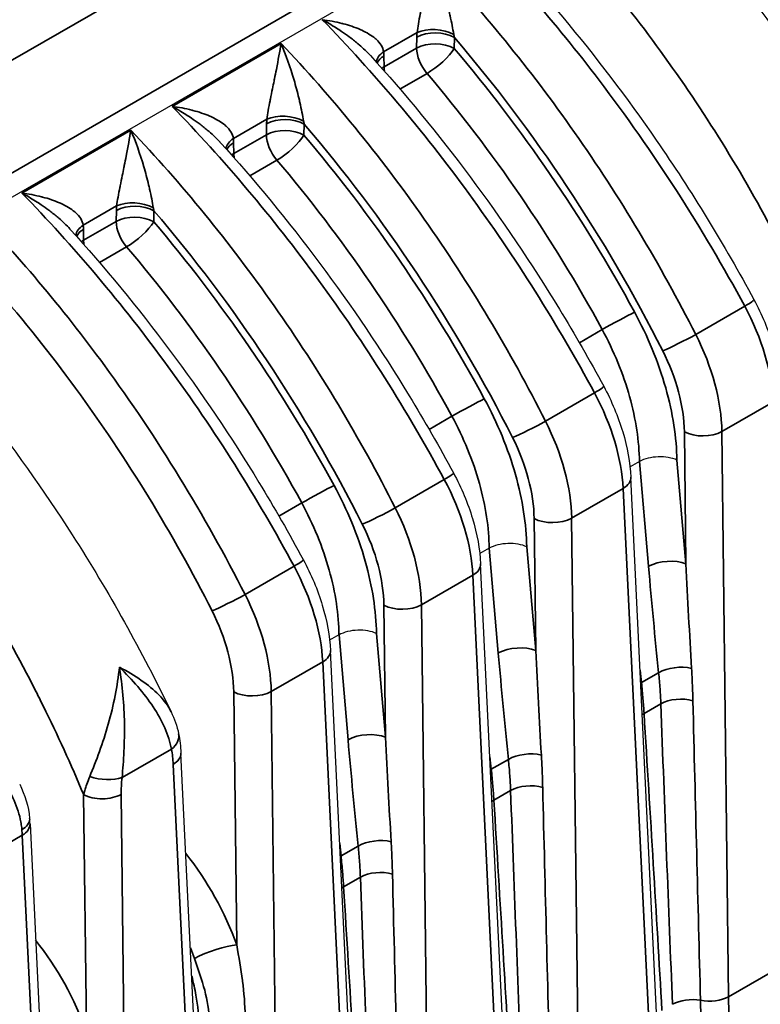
# Model space of a CAD drawing. Header units: millimetres. Extents: x 399 to 6233, y -1870 to 1602.
# Tile 7 of 256: x 815 to 871, y 1238 to 1312. Entities that reach past the tile are written whole.
import ezdxf

# ---------------------------------------------------------------- set-up
doc = ezdxf.new("R2010")
doc.units = ezdxf.units.MM
doc.layers.add('可見 (ISO)', color=7, linetype='Continuous', lineweight=25)
doc.layers.add('窄部可見 (ISO)', color=7, linetype='Continuous', lineweight=35)

# ---------------------------------------------------------------- blocks, each defined once
blk = doc.blocks.new('CHS2C-S40外觀(4x放大)')
at = {"layer": '可見 (ISO)'}
for p, q in [((-114.959, 223.723), (-82.496, 242.466)), ((-93.248, 233.994), (-93.248, 233.994)), ((-93.808, 233.418), (-93.809, 233.418)), ((-92.161, 232.792), (-92.161, 232.793)), ((-104.561, 227.462), (-104.562, 227.462)), ((-105.122, 226.886), (-105.122, 226.886)), ((-103.475, 226.261), (-103.475, 226.261)), ((-67.556, 203.885), (-68.261, 203.478)), ((-67.553, 203.887), (-67.556, 203.885)), ((-66.194, 160.986), (-68.198, 202.706)), ((-78.869, 197.353), (-79.574, 196.946)), ((-78.867, 197.355), (-78.869, 197.353)), ((-77.508, 154.454), (-79.512, 196.174)), ((-90.183, 190.821), (-90.888, 190.414)), ((-90.18, 190.823), (-90.183, 190.821)), ((-88.821, 147.922), (-90.826, 189.642)), ((-100.135, 141.39), (-102.082, 181.917)), ((-113.453, 176.578), (-111.449, 134.858)), ((-100.94, 163.562), (-100.94, 163.562))]:
    blk.add_line(p, q, dxfattribs=at)
blk.add_ellipse((-98.47, 162.877), major_axis=(-6.4, 0), ratio=0.57735, start_param=4.595516, end_param=4.595537, dxfattribs=at)
for points, knots in [([(-91.399, 279.698), (-88.541, 281.055), (-85.415, 281.871), (-77.827, 282.517), (-73.169, 281.902), (-63.445, 278.83), (-58.229, 276.18), (-48.025, 269.089), (-42.909, 264.521), (-33.623, 254.189), (-29.321, 248.315), (-24.44, 240.096), (-23.276, 237.981), (-22.186, 235.845)], [0.117319, 0.117319, 0.117319, 0.117319, 0.477563, 0.477563, 0.963546, 0.963546, 1.491031, 1.491031, 2.03319, 2.03319, 2.569478, 2.569478, 2.750169, 2.750169, 2.750169, 2.750169]), ([(-91.399, 278.527), (-91.114, 278.466), (-90.829, 278.402), (-85.013, 277.037), (-79.289, 274.594), (-67.84, 267.605), (-61.986, 262.878), (-51.179, 251.921), (-46.094, 245.54), (-38.666, 234.1), (-35.916, 229.168), (-33.55, 224.17)], [1.036901, 1.036901, 1.036901, 1.036901, 1.06674, 1.06674, 1.645855, 1.645855, 2.254821, 2.254821, 2.860723, 2.860723, 3.279169, 3.279169, 3.279169, 3.279169]), ([(-68.9, 269.843), (-63.751, 266.87), (-58.554, 262.885), (-48.827, 253.506), (-44.173, 247.985), (-38.36, 239.553), (-36.712, 236.944), (-35.178, 234.284)], [0, 0, 0, 0, 0.539358, 0.539358, 1.080069, 1.080069, 1.310483, 1.310483, 1.310483, 1.310483]), ([(-91.399, 267.052), (-89.396, 266.057), (-87.395, 264.93), (-79.594, 260.026), (-73.785, 255.239), (-63.077, 244.196), (-58.045, 237.791), (-50.957, 226.731), (-48.449, 222.237), (-46.258, 217.683)], [1.465441, 1.465441, 1.465441, 1.465441, 1.672237, 1.672237, 2.279577, 2.279577, 2.883685, 2.883685, 3.265766, 3.265766, 3.265766, 3.265766]), ([(-80.992, 245.666), (-75.734, 240.518), (-70.711, 234.518), (-63.633, 224.255), (-61.158, 220.212), (-58.932, 216.086)], [0.013835, 0.013835, 0.013835, 0.013835, 0.6001634, 0.6001634, 0.9525614, 0.9525614, 0.9525614, 0.9525614]), ([(-186.677, 233.702), (-182.984, 236.59), (-178.583, 238.49), (-169.188, 240.092), (-164.064, 239.791), (-153.35, 237.103), (-147.593, 234.552), (-136.163, 227.366), (-130.354, 222.579), (-119.645, 211.536), (-114.613, 205.131), (-107.525, 194.071), (-105.018, 189.578), (-102.826, 185.023)], [0, 0, 0, 0, 0.540203, 0.540203, 1.086729, 1.086729, 1.672237, 1.672237, 2.279577, 2.279577, 2.883685, 2.883685, 3.265766, 3.265766, 3.265766, 3.265766]), ([(-87.814, 234.47), (-82.619, 228.757), (-77.749, 222.221), (-72.419, 213.46), (-71.305, 211.517), (-70.246, 209.554)], [0, 0, 0, 0, 0.601426, 0.601426, 0.7691436, 0.7691436, 0.7691436, 0.7691436]), ([(-99.127, 227.938), (-93.932, 222.225), (-89.063, 215.689), (-83.733, 206.928), (-82.619, 204.985), (-81.559, 203.022)], [0, 0, 0, 0, 0.601426, 0.601426, 0.7691436, 0.7691436, 0.7691436, 0.7691436]), ([(-110.441, 221.406), (-105.246, 215.693), (-100.377, 209.157), (-95.047, 200.396), (-93.932, 198.453), (-92.873, 196.49)], [0, 0, 0, 0, 0.601426, 0.601426, 0.7691436, 0.7691436, 0.7691436, 0.7691436]), ([(-58.932, 216.086), (-58.334, 214.976), (-57.845, 213.803), (-57.151, 211.496), (-56.937, 210.334), (-56.885, 209.238)], [0, 0, 0, 0, 0.0947069, 0.0947069, 0.1895888, 0.1895888, 0.1895888, 0.1895888]), ([(-70.246, 209.554), (-69.647, 208.444), (-69.158, 207.271), (-68.465, 204.964), (-68.251, 203.802), (-68.198, 202.706)], [0, 0, 0, 0, 0.0947069, 0.0947069, 0.1895888, 0.1895888, 0.1895888, 0.1895888]), ([(-64.729, 203.988), (-65.1, 204.166), (-65.62, 204.257), (-66.141, 204.238), (-66.661, 204.22), (-67.179, 204.092), (-67.553, 203.887)], [-0.0000151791, -0.0000151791, -0.0000151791, -0.0000151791, 0.0003786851, 0.0003786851, 0.0003786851, 0.0007725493, 0.0007725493, 0.0007725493, 0.0007725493]), ([(-81.559, 203.022), (-80.961, 201.912), (-80.472, 200.739), (-79.778, 198.432), (-79.565, 197.27), (-79.512, 196.174)], [0, 0, 0, 0, 0.0947069, 0.0947069, 0.1895888, 0.1895888, 0.1895888, 0.1895888]), ([(-76.043, 197.456), (-76.414, 197.634), (-76.934, 197.725), (-77.454, 197.706), (-77.975, 197.688), (-78.493, 197.56), (-78.867, 197.355)], [-0.0000151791, -0.0000151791, -0.0000151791, -0.0000151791, 0.0003786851, 0.0003786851, 0.0003786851, 0.0007725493, 0.0007725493, 0.0007725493, 0.0007725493]), ([(-92.873, 196.49), (-92.275, 195.38), (-91.786, 194.207), (-91.092, 191.9), (-90.879, 190.738), (-90.826, 189.642)], [0, 0, 0, 0, 0.0947069, 0.0947069, 0.1895888, 0.1895888, 0.1895888, 0.1895888]), ([(-87.357, 190.924), (-87.728, 191.102), (-88.248, 191.193), (-88.768, 191.175), (-89.288, 191.156), (-89.806, 191.028), (-90.18, 190.823)], [-0.0000151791, -0.0000151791, -0.0000151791, -0.0000151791, 0.0003786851, 0.0003786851, 0.0003786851, 0.0007725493, 0.0007725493, 0.0007725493, 0.0007725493]), ([(-113.453, 176.578), (-113.455, 176.605), (-113.456, 176.633), (-113.459, 176.688), (-113.461, 176.716), (-113.464, 176.771), (-113.466, 176.799), (-113.47, 176.854), (-113.472, 176.882), (-113.476, 176.938), (-113.478, 176.965), (-113.48, 176.993)], [0.03489986, 0.03489986, 0.03489986, 0.03489986, 0.04326657, 0.04326657, 0.05163327, 0.05163327, 0.05999998, 0.05999998, 0.06836668, 0.06836668, 0.07673339, 0.07673339, 0.07673339, 0.07673339])]:
    blk.add_open_spline(points, degree=3, knots=knots, dxfattribs=at)
for points in [[(-87.814, 234.47), (-87.814, 234.471), (-87.815, 234.472), (-87.816, 234.473)], [(-99.127, 227.938), (-99.128, 227.939), (-99.129, 227.94), (-99.13, 227.941)], [(-110.441, 221.406), (-110.442, 221.407), (-110.442, 221.408), (-110.443, 221.409)], [(-102.83, 185.03), (-102.575, 184.502), (-102.375, 183.942), (-102.258, 183.368)], [(-102.258, 183.368), (-102.162, 182.899), (-102.106, 182.412), (-102.082, 181.917)], [(-114.229, 179.564), (-113.835, 178.763), (-113.557, 177.894), (-113.481, 176.994)], [(-113.481, 176.994), (-113.481, 176.994), (-113.481, 176.994), (-113.481, 176.993)]]:
    blk.add_open_spline(points, degree=3, dxfattribs=at)
at = {"layer": '窄部可見 (ISO)'}
for p, q in [((-118.603, 231.941), (-86.207, 250.645)), ((-82.53, 244.276), (-114.926, 225.572)), ((-84.3, 236.216), (-86.82, 234.761)), ((-102.758, 230.647), (-94.549, 235.387)), ((-84.333, 235.043), (-84.318, 235.874)), ((-81.49, 235.84), (-81.505, 235.008)), ((-86.787, 233.626), (-84.333, 235.043)), ((-86.802, 234.44), (-86.787, 233.626)), ((-83.553, 233.134), (-85.593, 231.956)), ((-95.614, 229.684), (-98.133, 228.229)), ((-95.647, 228.511), (-95.632, 229.342)), ((-92.803, 229.308), (-92.818, 228.476)), ((-114.072, 224.115), (-105.862, 228.855)), ((-98.116, 227.908), (-98.101, 227.094)), ((-98.101, 227.094), (-95.647, 228.511)), ((-94.867, 226.602), (-96.906, 225.424)), ((-106.928, 223.152), (-109.447, 221.697)), ((-106.96, 221.979), (-106.945, 222.81)), ((-104.117, 222.776), (-104.132, 221.944)), ((-109.414, 220.562), (-106.96, 221.979)), ((-109.429, 221.376), (-109.414, 220.562)), ((-106.181, 220.07), (-108.22, 218.892)), ((-63.314, 213.455), (-59.622, 215.587)), ((-70.36, 213.831), (-72.08, 212.838)), ((-74.627, 206.923), (-70.936, 209.055)), ((-57.469, 208.383), (-61.344, 206.146)), ((-81.674, 207.299), (-83.394, 206.306)), ((-64.054, 196.168), (-64.171, 206.122)), ((-61.344, 206.146), (-60.843, 163.558)), ((-66.871, 195.988), (-67.553, 203.887)), ((-64.729, 203.988), (-64.054, 196.168)), ((-85.941, 200.391), (-82.25, 202.523)), ((-68.783, 201.851), (-72.658, 199.614)), ((-66.778, 160.131), (-68.783, 201.851)), ((-92.988, 200.767), (-94.707, 199.774)), ((-75.368, 189.636), (-75.485, 199.591)), ((-72.658, 199.614), (-72.156, 157.026)), ((-76.043, 197.456), (-75.368, 189.636)), ((-78.184, 189.456), (-78.867, 197.355)), ((-97.255, 193.859), (-93.564, 195.991)), ((-80.097, 195.319), (-83.971, 193.082)), ((-78.092, 153.599), (-80.097, 195.319)), ((-86.681, 183.104), (-86.799, 193.059)), ((-83.971, 193.082), (-83.47, 150.494)), ((-89.498, 182.924), (-90.18, 190.823)), ((-87.357, 190.924), (-86.681, 183.104)), ((-91.41, 188.787), (-95.285, 186.55)), ((-89.406, 147.067), (-91.41, 188.787)), ((-67.401, 187.228), (-66.11, 187.974)), ((-107.008, 186.403), (-107.008, 186.403)), ((-97.888, 167.459), (-98.112, 186.527)), ((-95.285, 186.55), (-94.784, 143.962)), ((-65.943, 185.63), (-67.206, 184.901)), ((-102.804, 182.208), (-106.519, 180.064)), ((-100.719, 140.535), (-102.667, 181.062)), ((-78.714, 180.696), (-77.424, 181.442)), ((-77.257, 179.098), (-78.52, 178.369)), ((-109.202, 160.928), (-109.412, 178.779)), ((-106.584, 178.801), (-106.097, 137.43)), ((-114.038, 175.723), (-116.498, 174.302)), ((-112.033, 134.003), (-114.038, 175.723)), ((-90.028, 174.164), (-88.737, 174.91)), ((-88.571, 172.566), (-89.834, 171.837)), ((-60.843, 163.558), (-55.465, 166.663))]:
    blk.add_line(p, q, dxfattribs=at)
for centre, major_axis, ratio, start_param, end_param in [((-82.904, 235.058), (2, -0.036), 0.565133, 0.795653, 2.366449), ((-80.805, 237.818), (2.485, 4.304), 0.57735, 2.253488, 2.335275), ((-82.886, 235.399), (1.993, -0.169), 0.515077, 0.871958, 2.402558), ((-80.005, 236.495), (0.314, -2.644), 0.592104, 4.801021, 4.892055), ((-82.919, 234.226), (2, -0.036), 0.565133, 0.795653, 2.366449), ((-105.079, 195.59), (-34.913, 63.115), 0.589315, 4.650517, 5.048693), ((-85.405, 233.945), (-1.991, -0.188), 0.633532, 5.440844, 6.096141), ((-90.315, 232.327), (-2.485, -4.304), 0.57735, 2.377114, 2.458901), ((-82.919, 234.226), (1, -1.732), 0.57735, 3.926991, 5.032345), ((-82.919, 234.226), (-1.523, -1.296), 0.262224, 0.932587, 2.484668), ((-98.265, 202.14), (-32.005, 54.151), 0.521682, 4.645015, 5.03208), ((-85.388, 233.624), (-2, -0.037), 0.589315, 5.487094, 6.000586), ((-85.373, 232.809), (-2, -0.037), 0.589315, 5.487094, 5.612695), ((-85.373, 232.809), (1, -1.732), 0.57735, 3.926991, 4.120897), ((-99.865, 201.175), (31.082, -52.647), 0.521995, 1.503659, 1.890724), ((-94.2, 228.867), (1.993, -0.169), 0.515077, 0.871958, 2.402558), ((-94.217, 228.526), (2, -0.036), 0.565133, 0.795653, 2.366449), ((-92.118, 231.286), (2.485, 4.304), 0.57735, 2.253488, 2.335275), ((-91.319, 229.963), (0.314, -2.644), 0.592104, 4.801021, 4.892055), ((-116.393, 189.058), (-34.913, 63.115), 0.589315, 4.650517, 5.048693), ((-94.232, 227.694), (2, -0.036), 0.565133, 0.795653, 2.366449), ((-96.719, 227.413), (-1.991, -0.188), 0.633532, 5.440844, 6.096141), ((-96.701, 227.092), (-2, -0.037), 0.589315, 5.487094, 6.000586), ((-101.629, 225.795), (-2.485, -4.304), 0.57735, 2.377114, 2.458901), ((-94.232, 227.694), (1, -1.732), 0.57735, 3.926991, 5.032345), ((-94.232, 227.694), (-1.523, -1.296), 0.262224, 0.932587, 2.484668), ((-109.579, 195.608), (-32.005, 54.151), 0.521682, 4.645015, 5.03208), ((-96.687, 226.277), (-2, -0.037), 0.589315, 5.487094, 5.612695), ((-96.687, 226.277), (1, -1.732), 0.57735, 3.926991, 4.120897), ((-111.178, 194.643), (31.082, -52.647), 0.521995, 1.503659, 1.890724), ((-105.513, 222.335), (1.993, -0.169), 0.515077, 0.871958, 2.402558), ((-105.531, 221.994), (2, -0.036), 0.565133, 0.795653, 2.366449), ((-103.432, 224.754), (2.485, 4.304), 0.57735, 2.253488, 2.335275), ((-102.633, 223.431), (0.314, -2.644), 0.592104, 4.801021, 4.892055), ((-127.707, 182.526), (-34.913, 63.115), 0.589315, 4.650517, 5.048693), ((-105.546, 221.162), (2, -0.036), 0.565133, 0.795653, 2.366449), ((-105.546, 221.162), (1, -1.732), 0.57735, 3.926991, 5.032345), ((-105.546, 221.162), (-1.523, -1.296), 0.262224, 0.932587, 2.484668), ((-120.892, 189.076), (-32.005, 54.151), 0.521682, 4.645015, 5.03208), ((-108.033, 220.881), (-1.991, -0.188), 0.633532, 5.440844, 6.096141), ((-108.015, 220.56), (-2, -0.037), 0.589315, 5.487094, 6.000586), ((-112.943, 219.263), (-2.485, -4.304), 0.57735, 2.377114, 2.458901), ((-108, 219.745), (-2, -0.037), 0.589315, 5.487094, 5.612695), ((-108, 219.745), (1, -1.732), 0.57735, 3.926991, 4.120897), ((-122.492, 188.111), (31.082, -52.647), 0.521995, 1.503659, 1.890724), ((-104.774, 198.661), (32.743, -51.238), 0.503091, 1.669719, 1.669771), ((-60.692, 215.136), (1.76, 0.949), 0.068242, 5.328283, 6.283185), ((-64.631, 212.77), (5.062, -9.608), 0.528981, 0.843503, 1.58526), ((-69.339, 214.37), (-1.757, -0.956), 0.009135, 3.771833, 5.328148), ((-116.088, 192.129), (32.743, -51.238), 0.503091, 1.669719, 1.669771), ((-64.383, 213.005), (1.784, 0.904), 0.049948, 3.772715, 5.329813), ((-68.498, 210.538), (-4.761, 9.775), 0.546465, 4.003127, 4.744883), ((-70.132, 209.783), (-3.941, 8.16), 0.548164, 4.005041, 4.7468), ((-74.748, 211.318), (-1.732, -1), 0.026607, 0.240206, 0.240559), ((-72.006, 208.604), (1.76, 0.949), 0.068242, 5.328283, 6.283185), ((-80.652, 207.838), (-1.757, -0.956), 0.009135, 3.771833, 5.328148), ((-75.945, 206.238), (5.062, -9.608), 0.528981, 0.843503, 1.58526), ((-127.402, 185.597), (32.743, -51.238), 0.503091, 1.669723, 1.66993), ((-75.697, 206.473), (1.784, 0.904), 0.049948, 3.772715, 5.329813), ((-79.812, 204.006), (-4.761, 9.775), 0.546465, 4.003127, 4.744883), ((-81.446, 203.251), (-3.941, 8.16), 0.548164, 4.005041, 4.7468), ((-62.757, 206.905), (2, 0.024), 0.544644, 3.92075, 5.490815), ((-86.061, 204.786), (-1.732, -1), 0.026607, 0.240206, 0.240559), ((-83.32, 202.072), (1.76, 0.949), 0.068242, 5.328283, 6.283185), ((-70.196, 202.61), (1.998, 0.096), 0.568811, 5.470634, 6.283186), ((-91.966, 201.306), (-1.757, -0.956), 0.009135, 3.771833, 5.328148), ((-87.258, 199.706), (5.062, -9.608), 0.528981, 0.843503, 1.58526), ((-87.011, 199.941), (1.784, 0.904), 0.049948, 3.772715, 5.329813), ((-91.125, 197.474), (-4.761, 9.775), 0.546465, 4.003127, 4.744883), ((-74.071, 200.373), (2, 0.024), 0.544644, 3.92075, 5.490815), ((-92.76, 196.719), (-3.941, 8.16), 0.548164, 4.005041, 4.7468), ((-97.375, 198.254), (-1.732, -1), 0.026607, 0.240066, 0.240557), ((-94.633, 195.54), (1.76, 0.949), 0.068242, 5.328283, 6.283185), ((-98.572, 193.174), (5.062, -9.608), 0.528981, 0.843503, 1.58526), ((-81.51, 196.078), (1.998, 0.096), 0.568811, 5.470634, 6.283186), ((-65.468, 195.386), (-1.993, -0.172), 0.487205, 3.882318, 5.450453), ((-65.268, 194.805), (-2.376, 26.657), 0.055803, 1.521439, 1.824995), ((-62.641, 197.047), (1.809, -36.934), 0.039331, 4.734258, 4.949623), ((-98.325, 193.409), (1.784, 0.904), 0.049948, 3.772715, 5.329813), ((-102.439, 190.942), (-4.761, 9.775), 0.546465, 4.003127, 4.744883), ((-85.385, 193.841), (2, 0.024), 0.544644, 3.92075, 5.490815), ((-104.073, 190.187), (-3.941, 8.16), 0.548164, 4.005041, 4.7468), ((-76.782, 188.854), (-1.993, -0.172), 0.487205, 3.882318, 5.450453), ((-92.824, 189.546), (1.998, 0.096), 0.568811, 5.470634, 6.283186), ((-76.581, 188.273), (-2.376, 26.657), 0.055803, 1.521439, 1.824995), ((-73.955, 190.515), (1.809, -36.934), 0.039331, 4.734258, 4.949623), ((-64.707, 187.371), (-1.989, -0.206), 0.498982, 4.088239, 5.441945), ((-69.491, 192.367), (-3.065, 26.26), 0.057179, 4.508766, 4.545085), ((-65.998, 186.626), (-1.989, -0.208), 0.49963, 5.441462, 5.479477), ((-96.698, 187.309), (2, 0.024), 0.544644, 3.92075, 5.490815), ((-64.531, 184.911), (-1.999, -0.074), 0.533946, 4.165658, 5.476817), ((-64.903, 199.995), (-3.466, 99.881), 0.015549, 1.714575, 1.949868), ((-62.945, 222.877), (3.058, -141.203), 0.010141, 4.977414, 5.14781), ((-65.795, 184.182), (-1.996, -0.124), 0.550796, 5.463127, 5.561987), ((-69.572, 197.299), (-6.319, 98.235), 0.016027, 4.349516, 4.58481), ((-104.218, 182.967), (1.959, 0.4), 0.65187, 5.376523, 6.283118), ((-88.095, 182.322), (-1.993, -0.172), 0.487205, 3.882318, 5.450453), ((-87.895, 181.741), (-2.376, 26.657), 0.055803, 1.521439, 1.824995), ((-85.269, 183.983), (1.809, -36.934), 0.039331, 4.734258, 4.949623), ((-76.021, 180.839), (-1.989, -0.206), 0.498982, 4.088239, 5.441945), ((-80.805, 185.835), (-3.065, 26.26), 0.057179, 4.508766, 4.545085), ((-77.312, 180.094), (-1.989, -0.208), 0.49963, 5.441462, 5.479477), ((-107.932, 180.823), (-1.987, 0.231), 0.443555, 1.083584, 2.412389), ((-75.845, 178.379), (-1.999, -0.074), 0.533946, 4.165658, 5.476817), ((-76.217, 193.463), (-3.466, 99.881), 0.015549, 1.714575, 1.949868), ((-74.259, 216.345), (3.058, -141.203), 0.010141, 4.977414, 5.14781), ((-77.108, 177.65), (-1.996, -0.124), 0.550796, 5.463127, 5.561987), ((-80.886, 190.767), (-6.319, 98.235), 0.016027, 4.349516, 4.58481), ((-122.513, 180.28), (6.154, -10.303), 0.567187, 0.811877, 0.853651), ((-115.451, 176.482), (1.998, 0.096), 0.568811, 5.470634, 6.283186), ((-87.334, 174.307), (-1.989, -0.206), 0.498982, 4.088239, 5.441945), ((-92.118, 179.303), (-3.065, 26.26), 0.057179, 4.508766, 4.545085), ((-105.535, 167.674), (-6.321, 11.409), 0.529006, 4.409216, 5.022733), ((-88.625, 173.562), (-1.989, -0.208), 0.49963, 5.441462, 5.479477), ((-87.159, 171.847), (-1.999, -0.074), 0.533946, 4.165658, 5.476817), ((-87.53, 186.931), (-3.466, 99.881), 0.015549, 1.714575, 1.949868), ((-85.573, 209.813), (3.058, -141.203), 0.010141, 4.977414, 5.14781), ((-88.422, 171.118), (-1.996, -0.124), 0.550796, 5.463127, 5.561987), ((-92.199, 184.235), (-6.319, 98.235), 0.016027, 4.349516, 4.58481), ((-116.849, 161.142), (-6.321, 11.409), 0.529006, 4.409216, 5.022733), ((-107.457, 166.608), (-5.235, 9.526), 0.531131, 4.411078, 4.492399), ((-99.584, 166.521), (-2.261, -0.805), 0.217549, 3.789822, 5.350538), ((-63.651, 162.264), (-1.998, -0.082), 0.536638, 4.333887, 5.474707), ((-62.256, 164.317), (2, 0.024), 0.544644, 4.349626, 5.490815), ((-343.841, 315.312), (193.733, -350.152), 0.589256, 0.810863, 0.830936)]:
    blk.add_ellipse(centre, major_axis=major_axis, ratio=ratio, start_param=start_param, end_param=end_param, dxfattribs=at)
for points, knots in [([(-16.601, 235.319), (-17.732, 237.93), (-18.99, 240.545), (-20.277, 242.964), (-21.23, 244.754), (-22.248, 246.534), (-23.314, 248.276), (-24.568, 250.324), (-25.889, 252.317), (-27.278, 254.254), (-28.666, 256.191), (-30.138, 258.091), (-31.617, 259.862), (-32.441, 260.849), (-33.278, 261.81), (-34.128, 262.743), (-36.329, 265.16), (-38.62, 267.402), (-40.992, 269.458), (-44.28, 272.308), (-47.617, 274.71), (-50.996, 276.661), (-54.375, 278.612), (-57.726, 280.071), (-61.05, 281.038), (-63.448, 281.736), (-65.77, 282.158), (-68.012, 282.306), (-68.877, 282.363), (-69.731, 282.379), (-70.574, 282.354), (-71.981, 282.313), (-73.384, 282.154), (-74.723, 281.883)], [0.0300641, 0.0300641, 0.0300641, 0.0300641, 0.0975901, 0.0975901, 0.0975901, 0.1475485, 0.1475485, 0.1475485, 0.2062907, 0.2062907, 0.2062907, 0.265033, 0.265033, 0.265033, 0.2977638, 0.2977638, 0.2977638, 0.3825174, 0.3825174, 0.3825174, 0.5, 0.5, 0.5, 0.6174862, 0.6174862, 0.6174862, 0.7022467, 0.7022467, 0.7022467, 0.7349706, 0.7349706, 0.7349706, 0.7896233, 0.7896233, 0.7896233, 0.7896233]), ([(-28.777, 229.503), (-29.789, 231.772), (-30.89, 234.033), (-32.023, 236.162), (-33.118, 238.22), (-34.297, 240.262), (-35.531, 242.243), (-36.788, 244.259), (-38.109, 246.22), (-39.496, 248.128), (-40.883, 250.035), (-42.35, 251.906), (-43.828, 253.658), (-44.561, 254.526), (-45.304, 255.374), (-46.057, 256.2), (-46.823, 257.041), (-47.599, 257.86), (-48.385, 258.658), (-49.945, 260.241), (-51.548, 261.742), (-53.186, 263.153), (-56.462, 265.974), (-59.783, 268.358), (-63.146, 270.299), (-66.509, 272.241), (-69.845, 273.702), (-73.156, 274.682), (-75.646, 275.42), (-78.058, 275.865), (-80.385, 276.019), (-81.152, 276.07), (-81.91, 276.089), (-82.658, 276.076), (-82.893, 276.072), (-83.128, 276.065), (-83.362, 276.055)], [0.0294093, 0.0294093, 0.0294093, 0.0294093, 0.089244, 0.089244, 0.089244, 0.1470574, 0.1470574, 0.1470574, 0.2058814, 0.2058814, 0.2058814, 0.2647055, 0.2647055, 0.2647055, 0.2938656, 0.2938656, 0.2938656, 0.3235296, 0.3235296, 0.3235296, 0.3823536, 0.3823536, 0.3823536, 0.5, 0.5, 0.5, 0.6176498, 0.6176498, 0.6176498, 0.7061501, 0.7061501, 0.7061501, 0.735298, 0.735298, 0.735298, 0.7444426, 0.7444426, 0.7444426, 0.7444426]), ([(-41.511, 216.365), (-42.616, 219.105), (-43.846, 221.857), (-45.114, 224.428), (-46.324, 226.879), (-47.643, 229.322), (-49.039, 231.698), (-51.541, 235.959), (-54.311, 240.034), (-57.349, 243.925), (-57.566, 244.203), (-57.777, 244.469), (-57.991, 244.738), (-59.055, 246.074), (-60.14, 247.37), (-61.245, 248.625), (-62.14, 249.641), (-63.048, 250.631), (-63.97, 251.594), (-65.803, 253.509), (-67.693, 255.325), (-69.63, 257.03), (-73.504, 260.439), (-77.437, 263.296), (-81.425, 265.599), (-84.774, 267.533), (-88.099, 269.038), (-91.399, 270.116)], [0.0274153, 0.0274153, 0.0274153, 0.0274153, 0.0879048, 0.0879048, 0.0879048, 0.1455713, 0.1455713, 0.1455713, 0.2489578, 0.2489578, 0.2489578, 0.2563426, 0.2563426, 0.2563426, 0.2930805, 0.2930805, 0.2930805, 0.3228054, 0.3228054, 0.3228054, 0.3818834, 0.3818834, 0.3818834, 0.5, 0.5, 0.5, 0.5992222, 0.5992222, 0.5992222, 0.5992222]), ([(-36.03, 233.732), (-38.251, 237.585), (-40.698, 241.319), (-43.32, 244.859), (-45.943, 248.398), (-48.741, 251.743), (-51.659, 254.826), (-54.577, 257.908), (-57.614, 260.728), (-60.708, 263.228), (-63.803, 265.728), (-66.955, 267.908), (-70.1, 269.724)], [5.4758956, 5.4758956, 5.4758956, 5.4758956, 5.677718, 5.677718, 5.677718, 5.8795404, 5.8795404, 5.8795404, 6.0813629, 6.0813629, 6.0813629, 6.2831853, 6.2831853, 6.2831853, 6.2831853]), ([(-52.843, 211.439), (-53.794, 213.707), (-54.819, 215.956), (-55.891, 218.124), (-56.066, 218.478), (-56.243, 218.833), (-56.423, 219.187), (-57.704, 221.714), (-59.077, 224.188), (-60.516, 226.579), (-61.956, 228.969), (-63.469, 231.289), (-65.056, 233.539), (-66.643, 235.789), (-68.312, 237.979), (-70.035, 240.071), (-70.765, 240.957), (-71.503, 241.824), (-72.251, 242.674), (-73.27, 243.83), (-74.307, 244.954), (-75.36, 246.043), (-77.187, 247.933), (-79.07, 249.725), (-80.997, 251.409), (-84.42, 254.399), (-87.889, 256.966), (-91.399, 259.105)], [0.0267397, 0.0267397, 0.0267397, 0.0267397, 0.0775919, 0.0775919, 0.0775919, 0.0858976, 0.0858976, 0.0858976, 0.1450554, 0.1450554, 0.1450554, 0.2042133, 0.2042133, 0.2042133, 0.2633711, 0.2633711, 0.2633711, 0.2884173, 0.2884173, 0.2884173, 0.322529, 0.322529, 0.322529, 0.3816868, 0.3816868, 0.3816868, 0.4867929, 0.4867929, 0.4867929, 0.4867929]), ([(-59.622, 215.587), (-62.796, 221.476), (-66.512, 227.262), (-70.583, 232.613), (-73.876, 236.941), (-77.398, 240.982), (-81.013, 244.605)], [2.2837463, 2.2837463, 2.2837463, 2.2837463, 2.5578984, 2.5578984, 2.5578984, 2.7796728, 2.7796728, 2.7796728, 2.7796728]), ([(-84.3, 236.216), (-84.274, 236.424), (-84.238, 236.645), (-84.198, 236.873), (-84.156, 237.111), (-84.108, 237.358), (-84.06, 237.6), (-84.051, 237.645), (-84.042, 237.691), (-84.033, 237.736), (-83.982, 237.994), (-83.93, 238.251), (-83.878, 238.504), (-83.836, 238.709), (-83.795, 238.911), (-83.755, 239.109), (-83.745, 239.156), (-83.735, 239.204), (-83.726, 239.251), (-83.677, 239.494), (-83.63, 239.733), (-83.584, 239.967), (-83.448, 240.668), (-83.328, 241.324), (-83.235, 241.919)], [0, 0, 0, 0, 0.000176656, 0.000176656, 0.000176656, 0.000361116, 0.000361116, 0.000361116, 0.000395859, 0.000395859, 0.000395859, 0.000593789, 0.000593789, 0.000593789, 0.000753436, 0.000753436, 0.000753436, 0.000791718, 0.000791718, 0.000791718, 0.000989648, 0.000989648, 0.000989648, 0.001583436, 0.001583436, 0.001583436, 0.001583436]), ([(-83.235, 241.919), (-79.448, 237.936), (-75.797, 233.47), (-72.446, 228.69), (-69.054, 223.853), (-65.971, 218.698), (-63.314, 213.455)], [0.3798324, 0.3798324, 0.3798324, 0.3798324, 0.617412, 0.617412, 0.617412, 0.8578464, 0.8578464, 0.8578464, 0.8578464]), ([(-83.235, 241.919), (-82.87, 241.076), (-82.54, 240.15), (-82.252, 239.163), (-82.236, 239.109), (-82.22, 239.054), (-82.204, 238.999), (-82.078, 238.557), (-81.96, 238.1), (-81.852, 237.638), (-81.839, 237.582), (-81.826, 237.525), (-81.814, 237.469), (-81.759, 237.227), (-81.707, 236.98), (-81.659, 236.737), (-81.615, 236.514), (-81.574, 236.293), (-81.537, 236.076)], [-0.00000792, -0.00000792, -0.00000792, -0.00000792, 0.000796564, 0.000796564, 0.000796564, 0.000840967, 0.000840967, 0.000840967, 0.001198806, 0.001198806, 0.001198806, 0.001242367, 0.001242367, 0.001242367, 0.001429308, 0.001429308, 0.001429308, 0.001601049, 0.001601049, 0.001601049, 0.001601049]), ([(-70.936, 209.055), (-73.722, 214.223), (-76.921, 219.311), (-80.413, 224.09), (-83.863, 228.813), (-87.595, 233.232), (-91.444, 237.179)], [2.2837463, 2.2837463, 2.2837463, 2.2837463, 2.5241806, 2.5241806, 2.5241806, 2.7617603, 2.7617603, 2.7617603, 2.7617603]), ([(-87.816, 234.473), (-88.074, 234.756), (-88.357, 235.025), (-88.65, 235.278), (-88.694, 235.317), (-88.739, 235.355), (-88.784, 235.393), (-88.988, 235.564), (-89.197, 235.728), (-89.411, 235.887), (-89.599, 236.027), (-89.791, 236.162), (-89.985, 236.294), (-90.123, 236.387), (-90.263, 236.479), (-90.404, 236.568), (-90.574, 236.676), (-90.746, 236.781), (-90.919, 236.883), (-91.093, 236.984), (-91.268, 237.083), (-91.444, 237.179)], [0.000465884, 0.000465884, 0.000465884, 0.000465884, 0.000761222, 0.000761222, 0.000761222, 0.000806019, 0.000806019, 0.000806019, 0.001007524, 0.001007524, 0.001007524, 0.001183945, 0.001183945, 0.001183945, 0.001309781, 0.001309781, 0.001309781, 0.001460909, 0.001460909, 0.001460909, 0.001612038, 0.001612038, 0.001612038, 0.001612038]), ([(-91.444, 237.179), (-90.937, 237.112), (-90.437, 237.019), (-89.957, 236.897), (-89.93, 236.89), (-89.903, 236.883), (-89.876, 236.876), (-89.426, 236.758), (-88.994, 236.615), (-88.593, 236.441), (-88.552, 236.423), (-88.512, 236.405), (-88.471, 236.386), (-88.095, 236.213), (-87.741, 236.008), (-87.452, 235.762), (-87.423, 235.738), (-87.396, 235.714), (-87.369, 235.689), (-87.226, 235.557), (-87.101, 235.414), (-87.003, 235.254), (-86.91, 235.102), (-86.846, 234.939), (-86.82, 234.761)], [-0.000006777, -0.000006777, -0.000006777, -0.000006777, 0.000388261, 0.000388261, 0.000388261, 0.000410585, 0.000410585, 0.000410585, 0.000783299, 0.000783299, 0.000783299, 0.000821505, 0.000821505, 0.000821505, 0.001178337, 0.001178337, 0.001178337, 0.00121301, 0.00121301, 0.00121301, 0.001397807, 0.001397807, 0.001397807, 0.001573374, 0.001573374, 0.001573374, 0.001573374]), ([(-95.614, 229.684), (-95.588, 229.892), (-95.552, 230.113), (-95.512, 230.341), (-95.47, 230.579), (-95.422, 230.826), (-95.374, 231.068), (-95.365, 231.113), (-95.356, 231.159), (-95.347, 231.204), (-95.296, 231.462), (-95.243, 231.719), (-95.192, 231.972), (-95.15, 232.177), (-95.109, 232.379), (-95.068, 232.577), (-95.059, 232.624), (-95.049, 232.672), (-95.04, 232.719), (-94.991, 232.962), (-94.943, 233.201), (-94.898, 233.435), (-94.761, 234.136), (-94.642, 234.792), (-94.549, 235.387)], [0, 0, 0, 0, 0.000176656, 0.000176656, 0.000176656, 0.000361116, 0.000361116, 0.000361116, 0.000395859, 0.000395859, 0.000395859, 0.000593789, 0.000593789, 0.000593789, 0.000753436, 0.000753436, 0.000753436, 0.000791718, 0.000791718, 0.000791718, 0.000989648, 0.000989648, 0.000989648, 0.001583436, 0.001583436, 0.001583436, 0.001583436]), ([(-94.549, 235.387), (-90.761, 231.404), (-87.111, 226.938), (-83.759, 222.158), (-80.368, 217.321), (-77.285, 212.166), (-74.627, 206.923)], [0.3798324, 0.3798324, 0.3798324, 0.3798324, 0.617412, 0.617412, 0.617412, 0.8578464, 0.8578464, 0.8578464, 0.8578464]), ([(-94.549, 235.387), (-94.184, 234.544), (-93.854, 233.618), (-93.565, 232.631), (-93.549, 232.577), (-93.534, 232.522), (-93.518, 232.467), (-93.392, 232.025), (-93.273, 231.568), (-93.166, 231.106), (-93.153, 231.05), (-93.14, 230.993), (-93.127, 230.937), (-93.073, 230.695), (-93.02, 230.448), (-92.973, 230.205), (-92.929, 229.982), (-92.888, 229.761), (-92.851, 229.544)], [-0.00000792, -0.00000792, -0.00000792, -0.00000792, 0.000796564, 0.000796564, 0.000796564, 0.000840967, 0.000840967, 0.000840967, 0.001198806, 0.001198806, 0.001198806, 0.001242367, 0.001242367, 0.001242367, 0.001429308, 0.001429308, 0.001429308, 0.001601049, 0.001601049, 0.001601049, 0.001601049]), ([(-109.411, 178.779), (-110.362, 181.048), (-111.388, 183.296), (-112.459, 185.464), (-112.634, 185.818), (-112.812, 186.173), (-112.992, 186.528), (-114.273, 189.054), (-115.646, 191.529), (-117.085, 193.919), (-118.524, 196.309), (-120.037, 198.63), (-121.625, 200.879), (-123.212, 203.129), (-124.881, 205.319), (-126.604, 207.411), (-127.333, 208.297), (-128.072, 209.164), (-128.82, 210.014), (-129.839, 211.171), (-130.875, 212.294), (-131.929, 213.383), (-133.756, 215.273), (-135.639, 217.065), (-137.566, 218.749), (-141.419, 222.115), (-145.33, 224.944), (-149.292, 227.232), (-153.254, 229.519), (-157.183, 231.217), (-161.08, 232.324), (-164.151, 233.198), (-167.113, 233.677), (-169.956, 233.763), (-170.719, 233.786), (-171.473, 233.781), (-172.219, 233.747), (-173.463, 233.691), (-174.68, 233.556), (-175.864, 233.345)], [0.0267397, 0.0267397, 0.0267397, 0.0267397, 0.0775919, 0.0775919, 0.0775919, 0.0858976, 0.0858976, 0.0858976, 0.1450554, 0.1450554, 0.1450554, 0.2042133, 0.2042133, 0.2042133, 0.2633711, 0.2633711, 0.2633711, 0.2884173, 0.2884173, 0.2884173, 0.322529, 0.322529, 0.322529, 0.3816868, 0.3816868, 0.3816868, 0.5, 0.5, 0.5, 0.6183182, 0.6183182, 0.6183182, 0.7115983, 0.7115983, 0.7115983, 0.7366339, 0.7366339, 0.7366339, 0.7783666, 0.7783666, 0.7783666, 0.7783666]), ([(-82.25, 202.523), (-85.035, 207.691), (-88.235, 212.779), (-91.726, 217.558), (-95.176, 222.281), (-98.908, 226.7), (-102.758, 230.647)], [2.2837463, 2.2837463, 2.2837463, 2.2837463, 2.5241806, 2.5241806, 2.5241806, 2.7617603, 2.7617603, 2.7617603, 2.7617603]), ([(-99.13, 227.941), (-99.387, 228.224), (-99.67, 228.493), (-99.963, 228.747), (-100.008, 228.785), (-100.053, 228.823), (-100.098, 228.861), (-100.301, 229.032), (-100.511, 229.196), (-100.725, 229.355), (-100.913, 229.495), (-101.104, 229.63), (-101.298, 229.762), (-101.437, 229.855), (-101.577, 229.947), (-101.718, 230.036), (-101.888, 230.144), (-102.06, 230.249), (-102.233, 230.351), (-102.406, 230.452), (-102.582, 230.551), (-102.758, 230.647)], [0.000465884, 0.000465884, 0.000465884, 0.000465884, 0.000761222, 0.000761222, 0.000761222, 0.000806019, 0.000806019, 0.000806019, 0.001007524, 0.001007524, 0.001007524, 0.001183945, 0.001183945, 0.001183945, 0.001309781, 0.001309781, 0.001309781, 0.001460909, 0.001460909, 0.001460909, 0.001612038, 0.001612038, 0.001612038, 0.001612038]), ([(-102.758, 230.647), (-102.25, 230.58), (-101.75, 230.487), (-101.271, 230.365), (-101.244, 230.358), (-101.217, 230.351), (-101.19, 230.344), (-100.74, 230.226), (-100.308, 230.083), (-99.907, 229.909), (-99.866, 229.891), (-99.825, 229.873), (-99.785, 229.854), (-99.408, 229.681), (-99.055, 229.476), (-98.765, 229.23), (-98.737, 229.206), (-98.71, 229.182), (-98.683, 229.157), (-98.54, 229.025), (-98.415, 228.882), (-98.317, 228.722), (-98.224, 228.57), (-98.159, 228.407), (-98.133, 228.229)], [-0.000006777, -0.000006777, -0.000006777, -0.000006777, 0.000388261, 0.000388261, 0.000388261, 0.000410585, 0.000410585, 0.000410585, 0.000783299, 0.000783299, 0.000783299, 0.000821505, 0.000821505, 0.000821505, 0.001178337, 0.001178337, 0.001178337, 0.00121301, 0.00121301, 0.00121301, 0.001397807, 0.001397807, 0.001397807, 0.001573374, 0.001573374, 0.001573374, 0.001573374]), ([(-106.928, 223.152), (-106.902, 223.36), (-106.866, 223.581), (-106.825, 223.809), (-106.783, 224.047), (-106.736, 224.294), (-106.688, 224.536), (-106.679, 224.581), (-106.67, 224.627), (-106.661, 224.672), (-106.609, 224.93), (-106.557, 225.187), (-106.505, 225.44), (-106.464, 225.645), (-106.422, 225.847), (-106.382, 226.045), (-106.372, 226.092), (-106.363, 226.14), (-106.353, 226.187), (-106.304, 226.43), (-106.257, 226.669), (-106.211, 226.903), (-106.075, 227.604), (-105.956, 228.26), (-105.862, 228.855)], [0, 0, 0, 0, 0.000176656, 0.000176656, 0.000176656, 0.000361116, 0.000361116, 0.000361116, 0.000395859, 0.000395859, 0.000395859, 0.000593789, 0.000593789, 0.000593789, 0.000753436, 0.000753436, 0.000753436, 0.000791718, 0.000791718, 0.000791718, 0.000989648, 0.000989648, 0.000989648, 0.001583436, 0.001583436, 0.001583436, 0.001583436]), ([(-105.862, 228.855), (-102.075, 224.872), (-98.425, 220.406), (-95.073, 215.626), (-91.681, 210.789), (-88.598, 205.634), (-85.941, 200.391)], [0.3798324, 0.3798324, 0.3798324, 0.3798324, 0.617412, 0.617412, 0.617412, 0.8578464, 0.8578464, 0.8578464, 0.8578464]), ([(-105.862, 228.855), (-105.497, 228.012), (-105.168, 227.086), (-104.879, 226.099), (-104.863, 226.045), (-104.847, 225.99), (-104.832, 225.935), (-104.705, 225.493), (-104.587, 225.036), (-104.48, 224.574), (-104.467, 224.518), (-104.454, 224.461), (-104.441, 224.405), (-104.386, 224.163), (-104.334, 223.916), (-104.286, 223.673), (-104.242, 223.45), (-104.202, 223.229), (-104.165, 223.012)], [-0.00000792, -0.00000792, -0.00000792, -0.00000792, 0.000796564, 0.000796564, 0.000796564, 0.000840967, 0.000840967, 0.000840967, 0.001198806, 0.001198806, 0.001198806, 0.001242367, 0.001242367, 0.001242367, 0.001429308, 0.001429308, 0.001429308, 0.001601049, 0.001601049, 0.001601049, 0.001601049]), ([(-93.564, 195.991), (-96.349, 201.159), (-99.549, 206.247), (-103.04, 211.026), (-106.49, 215.749), (-110.222, 220.169), (-114.072, 224.115)], [2.2837463, 2.2837463, 2.2837463, 2.2837463, 2.5241806, 2.5241806, 2.5241806, 2.7617603, 2.7617603, 2.7617603, 2.7617603]), ([(-110.443, 221.409), (-110.701, 221.692), (-110.984, 221.961), (-111.277, 222.215), (-111.322, 222.253), (-111.366, 222.291), (-111.412, 222.329), (-111.615, 222.5), (-111.825, 222.664), (-112.039, 222.824), (-112.226, 222.963), (-112.418, 223.098), (-112.612, 223.23), (-112.75, 223.323), (-112.89, 223.415), (-113.032, 223.504), (-113.201, 223.612), (-113.373, 223.717), (-113.547, 223.819), (-113.72, 223.92), (-113.895, 224.019), (-114.072, 224.115)], [0.000465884, 0.000465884, 0.000465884, 0.000465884, 0.000761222, 0.000761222, 0.000761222, 0.000806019, 0.000806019, 0.000806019, 0.001007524, 0.001007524, 0.001007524, 0.001183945, 0.001183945, 0.001183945, 0.001309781, 0.001309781, 0.001309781, 0.001460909, 0.001460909, 0.001460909, 0.001612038, 0.001612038, 0.001612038, 0.001612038]), ([(-114.072, 224.115), (-113.564, 224.048), (-113.064, 223.955), (-112.585, 223.833), (-112.558, 223.826), (-112.531, 223.819), (-112.504, 223.812), (-112.054, 223.694), (-111.622, 223.551), (-111.221, 223.377), (-111.18, 223.359), (-111.139, 223.341), (-111.099, 223.322), (-110.722, 223.149), (-110.368, 222.944), (-110.079, 222.698), (-110.051, 222.674), (-110.023, 222.65), (-109.997, 222.625), (-109.854, 222.493), (-109.728, 222.35), (-109.631, 222.19), (-109.538, 222.038), (-109.473, 221.875), (-109.447, 221.697)], [-0.000006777, -0.000006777, -0.000006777, -0.000006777, 0.000388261, 0.000388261, 0.000388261, 0.000410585, 0.000410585, 0.000410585, 0.000783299, 0.000783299, 0.000783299, 0.000821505, 0.000821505, 0.000821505, 0.001178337, 0.001178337, 0.001178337, 0.00121301, 0.00121301, 0.00121301, 0.001397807, 0.001397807, 0.001397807, 0.001573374, 0.001573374, 0.001573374, 0.001573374]), ([(-99.739, 192.627), (-102.678, 198.43), (-106.162, 204.137), (-110.023, 209.413), (-113.838, 214.627), (-118.016, 219.416), (-122.317, 223.548)], [5.4253389, 5.4253389, 5.4253389, 5.4253389, 5.6996123, 5.6996123, 5.6996123, 5.9706337, 5.9706337, 5.9706337, 5.9706337]), ([(-118.044, 223.225), (-114.486, 219.57), (-111.036, 215.487), (-107.83, 211.108), (-103.867, 205.695), (-100.283, 199.833), (-97.255, 193.859)], [0.3619199, 0.3619199, 0.3619199, 0.3619199, 0.5836942, 0.5836942, 0.5836942, 0.8578464, 0.8578464, 0.8578464, 0.8578464]), ([(-67.925, 215.153), (-66.943, 213.35), (-66.127, 211.381), (-65.576, 209.433), (-65.04, 207.537), (-64.757, 205.668), (-64.729, 203.988)], [3.9488824, 3.9488824, 3.9488824, 3.9488824, 4.3153166, 4.3153166, 4.3153166, 4.6719252, 4.6719252, 4.6719252, 4.6719252]), ([(-67.556, 203.885), (-67.57, 205.39), (-67.816, 207.07), (-68.294, 208.773), (-68.777, 210.496), (-69.496, 212.237), (-70.36, 213.831)], [1.6057029, 1.6057029, 1.6057029, 1.6057029, 1.9678402, 1.9678402, 1.9678402, 2.3343029, 2.3343029, 2.3343029, 2.3343029]), ([(-79.238, 208.621), (-78.257, 206.818), (-77.44, 204.849), (-76.89, 202.901), (-76.354, 201.006), (-76.071, 199.136), (-76.043, 197.456)], [3.9488824, 3.9488824, 3.9488824, 3.9488824, 4.3153166, 4.3153166, 4.3153166, 4.6719252, 4.6719252, 4.6719252, 4.6719252]), ([(-78.869, 197.353), (-78.883, 198.858), (-79.13, 200.538), (-79.608, 202.241), (-80.091, 203.964), (-80.81, 205.705), (-81.674, 207.299)], [1.6057029, 1.6057029, 1.6057029, 1.6057029, 1.9678402, 1.9678402, 1.9678402, 2.3343029, 2.3343029, 2.3343029, 2.3343029]), ([(-90.552, 202.089), (-89.571, 200.286), (-88.754, 198.317), (-88.203, 196.369), (-87.667, 194.474), (-87.385, 192.604), (-87.357, 190.924)], [3.9488824, 3.9488824, 3.9488824, 3.9488824, 4.3153166, 4.3153166, 4.3153166, 4.6719252, 4.6719252, 4.6719252, 4.6719252]), ([(-90.183, 190.821), (-90.197, 192.326), (-90.444, 194.006), (-90.921, 195.709), (-91.405, 197.432), (-92.123, 199.174), (-92.988, 200.767)], [1.6057029, 1.6057029, 1.6057029, 1.6057029, 1.9678402, 1.9678402, 1.9678402, 2.3343029, 2.3343029, 2.3343029, 2.3343029]), ([(-108.952, 180.152), (-108.711, 180.732), (-108.461, 181.367), (-108.224, 182.029), (-107.986, 182.691), (-107.758, 183.395), (-107.558, 184.102), (-107.157, 185.517), (-106.855, 186.988), (-106.723, 188.393)], [0, 0, 0, 0, 0.000558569, 0.000558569, 0.000558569, 0.001117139, 0.001117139, 0.001117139, 0.002234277, 0.002234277, 0.002234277, 0.002234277]), ([(-106.723, 188.393), (-105.524, 187.757), (-104.506, 187.063), (-103.758, 186.301), (-103.356, 185.891), (-103.037, 185.467), (-102.826, 185.027)], [-0.000011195, -0.000011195, -0.000011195, -0.000011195, 0.001104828, 0.001104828, 0.001104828, 0.001705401, 0.001705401, 0.001705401, 0.001705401]), ([(-102.804, 182.208), (-102.899, 182.756), (-103.072, 183.29), (-103.307, 183.822), (-103.541, 184.353), (-103.84, 184.885), (-104.182, 185.401), (-104.524, 185.917), (-104.909, 186.422), (-105.334, 186.92), (-105.759, 187.418), (-106.23, 187.915), (-106.723, 188.393)], [0, 0, 0, 0, 0.000534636, 0.000534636, 0.000534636, 0.001069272, 0.001069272, 0.001069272, 0.001603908, 0.001603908, 0.001603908, 0.002138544, 0.002138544, 0.002138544, 0.002138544]), ([(-106.723, 188.393), (-106.481, 186.994), (-106.365, 185.568), (-106.331, 183.446), (-106.345, 182.735), (-106.408, 181.364), (-106.459, 180.701), (-106.519, 180.064)], [-0.000011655, -0.000011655, -0.000011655, -0.000011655, 0.001067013, 0.001067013, 0.001606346, 0.001606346, 0.00214568, 0.00214568, 0.00214568, 0.00214568]), ([(-65.943, 185.63), (-65.957, 186.002), (-65.977, 186.376), (-66.003, 186.752), (-66.032, 187.157), (-66.067, 187.564), (-66.11, 187.974)], [0, 0, 0, 0, 0.0003301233, 0.0003301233, 0.0003301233, 0.0006862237, 0.0006862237, 0.0006862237, 0.0006862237]), ([(-63.628, 188.297), (-63.603, 187.874), (-63.582, 187.452), (-63.565, 187.031), (-63.549, 186.64), (-63.536, 186.25), (-63.526, 185.861)], [0, 0, 0, 0, 0.0003730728, 0.0003730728, 0.0003730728, 0.0007194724, 0.0007194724, 0.0007194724, 0.0007194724]), ([(-67.401, 187.228), (-67.358, 186.819), (-67.32, 186.413), (-67.287, 186.011), (-67.256, 185.638), (-67.229, 185.268), (-67.206, 184.901)], [0, 0, 0, 0, 0.0003560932, 0.0003560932, 0.0003560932, 0.0006862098, 0.0006862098, 0.0006862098, 0.0006862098]), ([(-114.064, 176.139), (-114.065, 176.157), (-114.066, 176.174), (-114.068, 176.191), (-114.071, 176.23), (-114.075, 176.27), (-114.08, 176.309), (-114.087, 176.378), (-114.096, 176.448), (-114.107, 176.517), (-114.127, 176.654), (-114.153, 176.791), (-114.183, 176.928), (-114.243, 177.2), (-114.321, 177.469), (-114.415, 177.737), (-114.601, 178.272), (-114.85, 178.8), (-115.141, 179.313), (-115.429, 179.822), (-115.76, 180.322), (-116.128, 180.815), (-116.495, 181.308), (-116.903, 181.797), (-117.329, 182.269)], [0, 0, 0, 0, 0.000015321, 0.000015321, 0.000015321, 0.000050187, 0.000050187, 0.000050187, 0.000112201, 0.000112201, 0.000112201, 0.000236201, 0.000236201, 0.000236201, 0.000484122, 0.000484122, 0.000484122, 0.000978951, 0.000978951, 0.000978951, 0.001470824, 0.001470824, 0.001470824, 0.001961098, 0.001961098, 0.001961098, 0.001961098]), ([(-102.667, 181.062), (-102.297, 181.285), (-102.082, 181.588), (-102.082, 181.886), (-102.082, 181.897), (-102.082, 181.907), (-102.082, 181.917)], [0, 0, 0, 0, 0.5, 0.5, 0.5, 0.5175311, 0.5175311, 0.5175311, 0.5175311]), ([(-77.257, 179.098), (-77.27, 179.47), (-77.291, 179.844), (-77.317, 180.22), (-77.345, 180.625), (-77.381, 181.032), (-77.424, 181.442)], [0, 0, 0, 0, 0.0003301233, 0.0003301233, 0.0003301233, 0.0006862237, 0.0006862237, 0.0006862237, 0.0006862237]), ([(-74.942, 181.765), (-74.917, 181.342), (-74.896, 180.92), (-74.878, 180.499), (-74.862, 180.108), (-74.849, 179.718), (-74.84, 179.329)], [0, 0, 0, 0, 0.0003730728, 0.0003730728, 0.0003730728, 0.0007194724, 0.0007194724, 0.0007194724, 0.0007194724]), ([(-78.714, 180.696), (-78.671, 180.287), (-78.634, 179.881), (-78.601, 179.479), (-78.57, 179.106), (-78.543, 178.736), (-78.52, 178.369)], [0, 0, 0, 0, 0.0003560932, 0.0003560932, 0.0003560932, 0.0006862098, 0.0006862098, 0.0006862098, 0.0006862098]), ([(-109.411, 178.779), (-109.41, 178.804), (-109.399, 178.827), (-109.393, 178.851), (-109.386, 178.879), (-109.379, 178.906), (-109.371, 178.934), (-109.357, 178.989), (-109.341, 179.044), (-109.325, 179.1), (-109.292, 179.212), (-109.257, 179.326), (-109.219, 179.44), (-109.162, 179.612), (-109.098, 179.788), (-109.028, 179.966), (-109.004, 180.027), (-108.978, 180.09), (-108.952, 180.152)], [-0.00000006, -0.00000006, -0.00000006, -0.00000006, 0.0000257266, 0.0000257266, 0.0000257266, 0.0000544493, 0.0000544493, 0.0000544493, 0.000111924, 0.000111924, 0.000111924, 0.0002271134, 0.0002271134, 0.0002271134, 0.0003995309, 0.0003995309, 0.0003995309, 0.0004594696, 0.0004594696, 0.0004594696, 0.0004594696]), ([(-106.584, 178.801), (-106.955, 178.597), (-107.475, 178.475), (-107.998, 178.472), (-108.521, 178.468), (-109.041, 178.581), (-109.411, 178.779)], [0, 0, 0, 0, 0.5, 0.5, 0.5, 1, 1, 1, 1]), ([(-113.481, 176.993), (-113.479, 176.977), (-113.478, 176.96), (-113.478, 176.943), (-113.479, 176.658), (-113.694, 176.362), (-114.064, 176.139)], [0.4705947, 0.4705947, 0.4705947, 0.4705947, 0.5, 0.5, 0.5, 1, 1, 1, 1]), ([(-86.255, 175.233), (-86.231, 174.81), (-86.21, 174.388), (-86.192, 173.967), (-86.176, 173.576), (-86.163, 173.186), (-86.154, 172.797)], [0, 0, 0, 0, 0.0003730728, 0.0003730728, 0.0003730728, 0.0007194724, 0.0007194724, 0.0007194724, 0.0007194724]), ([(-88.571, 172.566), (-88.584, 172.938), (-88.604, 173.312), (-88.631, 173.688), (-88.659, 174.093), (-88.695, 174.5), (-88.737, 174.91)], [0, 0, 0, 0, 0.0003301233, 0.0003301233, 0.0003301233, 0.0006862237, 0.0006862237, 0.0006862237, 0.0006862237]), ([(-90.028, 174.164), (-89.985, 173.755), (-89.947, 173.349), (-89.914, 172.947), (-89.884, 172.574), (-89.857, 172.204), (-89.834, 171.837)], [0, 0, 0, 0, 0.0003560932, 0.0003560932, 0.0003560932, 0.0006862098, 0.0006862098, 0.0006862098, 0.0006862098]), ([(-97.888, 167.459), (-97.718, 166.545), (-97.566, 165.657), (-97.454, 164.784), (-97.452, 164.767), (-97.45, 164.749), (-97.448, 164.732), (-97.335, 163.841), (-97.264, 162.965), (-97.243, 162.096)], [0, 0, 0, 0, 0.000759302, 0.000759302, 0.000759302, 0.000774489, 0.000774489, 0.000774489, 0.001548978, 0.001548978, 0.001548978, 0.001548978]), ([(-99.933, 161.762), (-99.961, 162.517), (-100.092, 163.273), (-100.502, 164.82), (-100.782, 165.614), (-101.072, 166.437)], [0, 0, 0, 0, 0.000661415, 0.000661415, 0.001322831, 0.001322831, 0.001322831, 0.001322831]), ([(-101.274, 165.096), (-101.142, 164.623), (-101.041, 164.149), (-100.819, 162.868), (-100.737, 162.068), (-100.691, 161.324)], [0.000278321, 0.000278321, 0.000278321, 0.000278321, 0.000661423, 0.000661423, 0.001322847, 0.001322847, 0.001322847, 0.001322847]), ([(-62.954, 163.291), (-62.924, 162.169), (-62.895, 161.05), (-62.868, 159.933), (-62.838, 158.716), (-62.808, 157.501), (-62.779, 156.289)], [0, 0, 0, 0, 0.001000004, 0.001000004, 0.001000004, 0.002089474, 0.002089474, 0.002089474, 0.002089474])]:
    blk.add_open_spline(points, degree=3, knots=knots, dxfattribs=at)
for points in [[(-74.029, 205.639), (-74.029, 205.637), (-74.028, 205.634), (-74.027, 205.632)], [(-85.343, 199.107), (-85.342, 199.105), (-85.342, 199.102), (-85.341, 199.1)], [(-96.657, 192.575), (-96.656, 192.573), (-96.655, 192.57), (-96.654, 192.568)], [(-102.667, 181.062), (-102.686, 181.463), (-102.73, 181.846), (-102.804, 182.208)], [(-106.519, 180.064), (-106.569, 179.63), (-106.589, 179.209), (-106.584, 178.801)]]:
    blk.add_open_spline(points, degree=3, dxfattribs=at)

msp = doc.modelspace()

# ---------------------------------------------------------------- block references
msp.add_blockref('CHS2C-S40外觀(4x放大)', (929.581, 1074.992))

doc.saveas('drawing.dxf')
